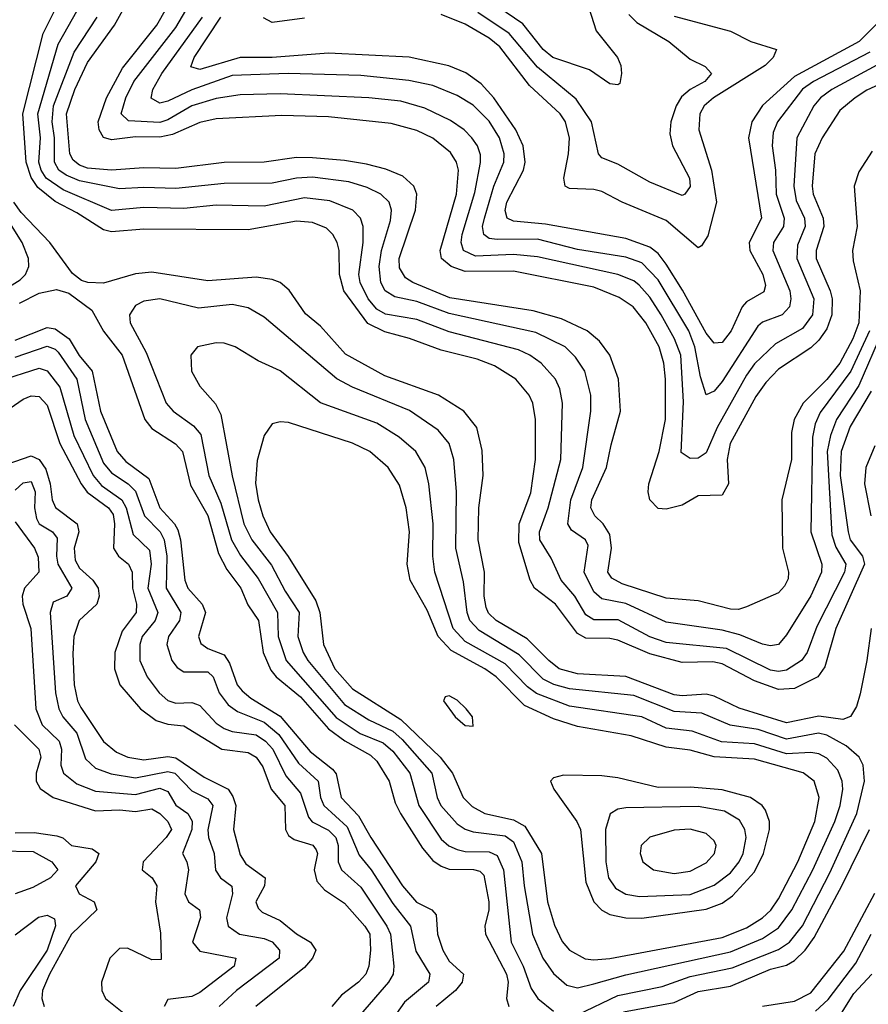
# Model space of a CAD drawing. Header units: inches. Extents: x 1305375 to 1407406, y 744550 to 841633.
# Tile 245 of 256: x 1344661 to 1346773, y 823355 to 825804. Entities that reach past the tile are written whole.
import ezdxf

# ---------------------------------------------------------------- set-up
doc = ezdxf.new("R2010")
doc.units = ezdxf.units.IN
doc.header["$MEASUREMENT"] = 0
doc.layers.add('B3842', color=7, linetype='Continuous')

msp = doc.modelspace()

# ---------------------------------------------------------------- linework, layer by layer
at = {"layer": 'B3842', "color": 5}
for points, elevation in [([(1346780.2, 824879.8), (1346728, 824792), (1346705.8, 824730), (1346703.4, 824670), (1346722.9, 824530), (1346728.3, 824510), (1346758.7, 824470), (1346764.1, 824450), (1346692.4, 824290), (1346665.1, 824194.9), (1346647.8, 824170), (1346590, 824140.7), (1346550, 824138.4), (1346490, 824160), (1346410, 824202.4), (1346386.8, 824206.8), (1346310, 824205.7), (1346230, 824226.8), (1346150, 824260.9), (1346130, 824265.1), (1346070, 824265.8), (1346050, 824277.6), (1345994.8, 824350), (1345942.3, 824390), (1345931.6, 824410), (1345904, 824504), (1345904.6, 824550), (1345933.1, 824626.9), (1345945.2, 824710), (1345945.4, 824810), (1345938.2, 824850), (1345929.5, 824870), (1345896.4, 824910), (1345842.9, 824942.9), (1345799.6, 824959.6), (1345710, 824982.1), (1345631.4, 825011.4), (1345570, 825027.5), (1345528, 825048), (1345468.1, 825130), (1345457.2, 825170), (1345456.2, 825230), (1345451.7, 825250), (1345441.1, 825270), (1345425.1, 825285.1), (1345390, 825299.6), (1345350, 825303.3), (1345230, 825281.5), (1344970, 825282.8), (1344890, 825276.4), (1344870, 825281.3), (1344803.9, 825323.9), (1344750, 825351.8), (1344706.4, 825386.4), (1344690, 825411.7), (1344677.9, 825450), (1344669.6, 825570), (1344719.7, 825770), (1344763.1, 825856.9)], 1580), ([(1346894.4, 825685.6), (1346770, 825628.3), (1346740.3, 825610), (1346702.1, 825577.9), (1346658.3, 825510), (1346640.7, 825470), (1346633.4, 825390), (1346636.4, 825370), (1346660.7, 825310), (1346662.6, 825290), (1346643.7, 825230), (1346643.9, 825210), (1346678.2, 825130), (1346683.4, 825110), (1346682.5, 825070), (1346670, 825035.4), (1346650, 825007.1), (1346630, 824988.2), (1346550, 824934.7), (1346518.2, 824901.8), (1346493.3, 824866.7), (1346429.4, 824750), (1346422.3, 824710), (1346425.2, 824650), (1346410, 824621.7), (1346350, 824619.9), (1346310, 824596.5), (1346270, 824586.6), (1346250, 824588.7), (1346230, 824609.7), (1346225.6, 824630), (1346227.5, 824650), (1346253, 824730), (1346268.5, 824810), (1346268.5, 824910), (1346264.6, 824950), (1346253, 824990), (1346219.8, 825050), (1346188.3, 825090), (1346153, 825113), (1346090, 825138.6), (1345890, 825178.7), (1345770, 825177.9), (1345734.9, 825190), (1345711.2, 825210), (1345707.5, 825230), (1345748.8, 825370), (1345753.4, 825430), (1345748.3, 825450), (1345733.7, 825473.7), (1345689.7, 825509.7), (1345650, 825528.1), (1345585.9, 825545.9), (1345430, 825562.6), (1345314.1, 825565.9), (1345150, 825557.3), (1345110, 825548.5), (1345041.3, 825518.7), (1345010, 825511.7), (1344950, 825513), (1344890, 825504.9), (1344870, 825511.2), (1344859.5, 825530), (1344856.9, 825550), (1344877.6, 825610), (1344916.9, 825683.1), (1345002.9, 825790), (1345047.9, 825870)], 1480), ([(1346855.9, 825724.1), (1346683, 825630), (1346654.3, 825610), (1346638.1, 825590), (1346595.2, 825510), (1346587.8, 825390), (1346593.9, 825353.9), (1346614.2, 825310), (1346616.1, 825290), (1346597, 825243), (1346595.4, 825210), (1346637.7, 825110), (1346634.8, 825070), (1346610, 825035.9), (1346542, 824998), (1346490, 824947.7), (1346470, 824920.1), (1346396.9, 824790), (1346370, 824727), (1346350, 824713.5), (1346330, 824712.9), (1346307.8, 824727.8), (1346313.6, 824853.6), (1346306.5, 824970), (1346291.3, 825010), (1346258.1, 825070), (1346230, 825114.2), (1346203.5, 825143.5), (1346190, 825154.1), (1346150.2, 825170.2), (1345950, 825213.9), (1345890, 825220.4), (1345796.1, 825216.1), (1345765.6, 825230), (1345760.1, 825250), (1345762.9, 825270), (1345793.8, 825373.8), (1345808.6, 825448.6), (1345808.1, 825468.1), (1345800.5, 825490), (1345786.9, 825510), (1345767.4, 825530), (1345733.5, 825553.5), (1345670, 825583.7), (1345610, 825601.2), (1345530, 825609.4), (1345310, 825619.9), (1345210, 825617.1), (1345150, 825608.2), (1345090, 825590), (1345030, 825554.5), (1345010, 825547.9), (1344932.6, 825552.6), (1344913.9, 825570), (1344925.3, 825610), (1344945.8, 825650), (1345050, 825784.7), (1345099.9, 825870)], 1460), ([(1346809, 825030), (1346750, 824894.3), (1346694.1, 824810), (1346679.3, 824770), (1346670.9, 824730), (1346682.6, 824522.6), (1346692.3, 824492.3), (1346717.2, 824450), (1346714.5, 824430), (1346645.2, 824294.8), (1346621.3, 824230), (1346606.7, 824210), (1346570, 824186.4), (1346550, 824183.1), (1346530, 824186.5), (1346420.4, 824240.4), (1346270, 824255), (1346230, 824269.3), (1346151.2, 824311.2), (1346090, 824311.1), (1346070, 824323.5), (1346043.4, 824370), (1346009.1, 824410), (1345984.5, 824464.5), (1345955.7, 824510), (1345954.8, 824530), (1345976.3, 824590), (1346008.4, 824710), (1346012.1, 824850), (1346005.6, 824885.6), (1345994.8, 824910), (1345958.8, 824950), (1345931.1, 824970), (1345902.9, 824982.9), (1345730, 825027.7), (1345650, 825058.4), (1345571.9, 825071.9), (1345550, 825083.8), (1345529, 825110), (1345508.5, 825150), (1345505.4, 825170), (1345516.6, 825250), (1345516.5, 825290), (1345509.4, 825310), (1345490.2, 825330.2), (1345433.3, 825353.3), (1345370, 825361.3), (1345270, 825340.6), (1345150, 825343.1), (1345070, 825334), (1344970, 825336.5), (1344890, 825329.7), (1344770, 825381.2), (1344727.7, 825410), (1344714.9, 825430), (1344709.3, 825450), (1344713, 825510), (1344706.7, 825570), (1344757.2, 825742.8), (1344817.7, 825850)], 1560), ([(1346782.9, 825477.1), (1346750, 825425.6), (1346737.8, 825390), (1346745.7, 825290), (1346734.2, 825230), (1346735.4, 825204.6), (1346752.8, 825130), (1346749.4, 825050), (1346735.1, 825010), (1346702.2, 824950), (1346670, 824909.4), (1346611, 824850), (1346588.6, 824810), (1346582.6, 824777.4), (1346582, 824710), (1346558.2, 824610), (1346559.6, 824490), (1346575.1, 824430), (1346573.7, 824413.7), (1346565, 824395), (1346550, 824378.3), (1346470, 824343.7), (1346450, 824337.5), (1346430, 824338.2), (1346350, 824358.9), (1346270, 824365.7), (1346160.8, 824400.8), (1346134.7, 824414.7), (1346125.5, 824430), (1346134.6, 824490), (1346130, 824523.5), (1346113.4, 824550), (1346092.6, 824570), (1346083.2, 824590), (1346085.2, 824610), (1346122.2, 824690), (1346133.1, 824746.9), (1346156.6, 824830), (1346152, 824910), (1346129.9, 824970), (1346104.1, 825004.1), (1346073.7, 825030), (1346010, 825059.7), (1345939.7, 825079.7), (1345732.3, 825112.3), (1345639.9, 825150), (1345621.9, 825161.9), (1345607, 825187), (1345606.2, 825210), (1345646.2, 825330), (1345649.9, 825369.9), (1345642.2, 825390), (1345614.7, 825414.7), (1345572.6, 825432.6), (1345524.5, 825444.5), (1345470, 825454), (1345390, 825460.4), (1345350, 825461.4), (1345270, 825449.9), (1345170, 825449.1), (1345050, 825433.8), (1344970, 825435.6), (1344890, 825429.6), (1344830, 825434.3), (1344810, 825441.8), (1344794.3, 825454.3), (1344786.4, 825470), (1344778, 825570), (1344798.9, 825630), (1344830, 825697.7), (1344897.3, 825790), (1344930.2, 825850)], 1520), ([(1346071.7, 825851.7), (1346096.2, 825776.2), (1346149.1, 825710), (1346157.4, 825690), (1346159.5, 825670), (1346154.7, 825645.3), (1346150, 825642), (1346130, 825644.5), (1346079.2, 825679.2), (1345987.9, 825710), (1345963.9, 825730), (1345913.6, 825793.6), (1345830.8, 825850)], 1340), ([(1346776.5, 825030), (1346729.9, 824930.1), (1346653.3, 824826.7), (1346641.3, 824798.7), (1346634.1, 824765.9), (1346630.3, 824530), (1346657.3, 824450), (1346656.5, 824430), (1346630, 824370.9), (1346570, 824274.3), (1346550.1, 824250), (1346530, 824246.5), (1346510, 824250.7), (1346454, 824274), (1346410, 824285.6), (1346270, 824305.5), (1346170, 824352.3), (1346110, 824364), (1346090, 824381.2), (1346065.9, 824430), (1346075.9, 824495.9), (1346069.9, 824510), (1346034.3, 824534.3), (1346025.2, 824550), (1346032.8, 824610), (1346062.9, 824690), (1346082.7, 824830), (1346082.9, 824870), (1346067.9, 824930), (1346045, 824965), (1346018.8, 824990), (1345946, 825026), (1345730, 825073.5), (1345650, 825103.1), (1345594.7, 825114.7), (1345571.2, 825130), (1345560.2, 825150), (1345555.7, 825190), (1345562.1, 825230), (1345584.3, 825304.3), (1345586.6, 825330), (1345580.8, 825350), (1345559.9, 825370), (1345526.5, 825386.5), (1345480.8, 825400.8), (1345390, 825412.1), (1345350, 825410), (1345290, 825397.8), (1345170, 825396.2), (1345050, 825384.1), (1344970, 825387), (1344910, 825383.2), (1344810, 825403.2), (1344777, 825417), (1344759, 825430), (1344747.9, 825450), (1344748.4, 825510), (1344742.1, 825550), (1344745.8, 825590), (1344797.1, 825722.9), (1344854, 825810)], 1540), ([(1346776.9, 825723.1), (1346637, 825650), (1346610, 825631.2), (1346547.4, 825550), (1346536.8, 825523.2), (1346534.1, 825490), (1346542.1, 825430), (1346543.8, 825370), (1346563.8, 825310), (1346562, 825290), (1346537.8, 825250), (1346535.7, 825230), (1346577.8, 825130), (1346580.6, 825110), (1346577, 825090), (1346558.9, 825070), (1346510, 825052), (1346498.6, 825041.4), (1346410, 824904.3), (1346390, 824880.2), (1346370, 824871.1), (1346356, 824916), (1346341.6, 824990), (1346326.4, 825030), (1346250, 825156.7), (1346210, 825199.3), (1346170, 825213.5), (1346050, 825232.4), (1345950, 825258.1), (1345850, 825257.5), (1345830, 825260.2), (1345816.3, 825270), (1345813.5, 825290), (1345818.5, 825310), (1345841.6, 825390), (1345866, 825450), (1345867.2, 825470), (1345855.4, 825510), (1345830, 825551.9), (1345790, 825591), (1345750, 825615.5), (1345690, 825639.9), (1345630, 825653), (1345510, 825664.9), (1345329.9, 825669.9), (1345190, 825665.2), (1345090, 825629.6), (1345030, 825601.3), (1345010, 825596.7), (1344989, 825609), (1344992.6, 825630), (1345015, 825670), (1345116.1, 825810)], 1440), ([(1346830.8, 825830), (1346750.7, 825750), (1346590, 825662.8), (1346509.7, 825590.3), (1346483.5, 825550), (1346475.3, 825510), (1346507.9, 825310), (1346476.9, 825250), (1346478.7, 825230), (1346510.9, 825170), (1346517.4, 825142.6), (1346513.2, 825126.8), (1346470, 825101.9), (1346459.5, 825090), (1346431.9, 825030), (1346410, 825000.9), (1346390, 824999.7), (1346370, 825024.6), (1346311.3, 825131.3), (1346270, 825196.1), (1346250, 825222.8), (1346230, 825238.5), (1346170, 825259.8), (1345970, 825295.3), (1345890, 825303.2), (1345875, 825310), (1345869.7, 825329.7), (1345874, 825350), (1345915.3, 825430), (1345919.8, 825450), (1345914.8, 825490), (1345896.4, 825530), (1345841.6, 825610), (1345810, 825644.8), (1345771.8, 825671.8), (1345729.3, 825689.3), (1345630.7, 825710.7), (1345430, 825720.5), (1345290, 825710), (1345210, 825710), (1345110, 825680.1), (1345087, 825687), (1345095.4, 825710), (1345161.7, 825810)], 1420), ([(1345370, 825807.9), (1345290, 825797.1), (1345268.3, 825808.3)], 1380), ([(1346290, 825812.8), (1346430, 825775.5), (1346481, 825750), (1346544.7, 825730), (1346536.5, 825710), (1346516.6, 825690), (1346388.2, 825610), (1346364.6, 825590), (1346354.1, 825570), (1346351.9, 825530), (1346383.3, 825430), (1346395.4, 825350), (1346373.9, 825266.1), (1346358.5, 825241.5), (1346350, 825236.5), (1346270, 825304.9), (1346160.7, 825350), (1346110, 825376.5), (1346090, 825381.6), (1346030, 825383.9), (1346019.2, 825390), (1346015.8, 825410), (1346027.5, 825470), (1346029.4, 825509.4), (1346019.9, 825550), (1346006.7, 825570), (1345930, 825640.3), (1345856.4, 825736.4), (1345830, 825757.8), (1345770, 825793.1), (1345710, 825817.2)], 1380), ([(1346177.1, 825817.1), (1346196.9, 825796.9), (1346277.3, 825750), (1346330, 825706), (1346367.2, 825687.2), (1346383.5, 825670), (1346366.7, 825650), (1346329.8, 825630.2), (1346308.2, 825611.8), (1346295.3, 825590), (1346282, 825550), (1346279.7, 825519.7), (1346286.3, 825490), (1346328.7, 825410), (1346330, 825389.5), (1346317, 825370), (1346310, 825366.5), (1346230, 825399.9), (1346150, 825444.8), (1346110, 825460.6), (1346101.6, 825470), (1346084.5, 825550), (1346046, 825606), (1345950, 825686.1), (1345879.4, 825770), (1345801.6, 825821.6)], 1360), ([(1344618.2, 825130), (1344662.6, 825157.4), (1344675.6, 825170), (1344684.3, 825190), (1344683.4, 825210), (1344667.8, 825250), (1344591.2, 825370)], 1640), ([(1346780.2, 824290), (1346770, 824210), (1346752.8, 824127.2), (1346744.1, 824095.9), (1346729.2, 824070.8), (1346710, 824063.3), (1346650, 824072.1), (1346570, 824055.6), (1346452, 824092), (1346390, 824121.8), (1346370, 824127), (1346310, 824122.6), (1346290, 824125.3), (1346170, 824170.6), (1346050, 824177.4), (1346004.3, 824190), (1345978.1, 824210), (1345924.5, 824264.5), (1345847.5, 824310), (1345828.4, 824328.4), (1345822.1, 824342.1), (1345817.6, 824370), (1345818.3, 824430), (1345802.1, 824510), (1345803.9, 824590), (1345814.8, 824670), (1345812.4, 824732.4), (1345798.7, 824790), (1345766.9, 824830), (1345703.9, 824870), (1345570, 824918.2), (1345472.1, 824972.1), (1345410, 825041.4), (1345372.6, 825072.6), (1345331.7, 825131.7), (1345309.8, 825150), (1345290, 825157.7), (1345250, 825164), (1345130, 825154.3), (1344990, 825176.1), (1344950, 825171.8), (1344870, 825149), (1344830.7, 825150.7), (1344815.2, 825155.2), (1344792.9, 825172.9), (1344736.5, 825250), (1344664.8, 825324.8), (1344646.9, 825350)], 1620), ([(1344660.8, 825099.2), (1344710, 825124.2), (1344753.2, 825133.2), (1344783.9, 825123.9), (1344841.3, 825081.3), (1344869.7, 825029.7), (1344916.7, 824970), (1344972.8, 824810), (1344990, 824787.1), (1345049.4, 824749.4), (1345066.3, 824730), (1345086.2, 824646.2), (1345130, 824571.2), (1345156, 824476), (1345176.6, 824436.6), (1345211.5, 824390), (1345228.8, 824348.8), (1345256.1, 824310), (1345267.7, 824230), (1345286.2, 824186.2), (1345299.8, 824170), (1345360.3, 824120.3), (1345430, 824040.5), (1345470.5, 824010.5), (1345534.8, 823974.8), (1345550, 823960.1), (1345580.7, 823910), (1345596.1, 823856.1), (1345608.9, 823830), (1345664, 823744), (1345690, 823713.3), (1345710, 823698.8), (1345730, 823691.4), (1345790.6, 823690.6), (1345806.3, 823686.3), (1345816.3, 823676.3), (1345828.6, 823610), (1345828.8, 823590), (1345819.1, 823550), (1345821, 823530), (1345873.3, 823430), (1345876.9, 823410), (1345873.2, 823370), (1345878.8, 823350)], 1620), ([(1346050, 823329.5), (1346150, 823377.4), (1346260.4, 823399.6), (1346330, 823424.7), (1346434.2, 823445.8), (1346550, 823492), (1346577.4, 823510), (1346609.8, 823550.2), (1346677.6, 823682.4), (1346745.2, 823830), (1346763.8, 823910), (1346760.4, 823950), (1346750.3, 823970), (1346718.1, 823998.1), (1346670, 824024.8), (1346649.2, 824029.2), (1346570, 824014.7), (1346499, 824039), (1346429.8, 824049.8), (1346359.4, 824079.4), (1346290, 824083.2), (1346190, 824123.3), (1346030, 824140.2), (1345990.8, 824150.8), (1345964, 824164), (1345904.5, 824224.5), (1345804.9, 824284.9), (1345781.5, 824310), (1345775.2, 824330), (1345766.2, 824406.2), (1345747, 824490), (1345748.6, 824630), (1345742, 824710), (1345730.2, 824750.2), (1345703.1, 824783.1), (1345631.9, 824831.9), (1345489.8, 824890), (1345450.5, 824910.5), (1345270, 825063.8), (1345230, 825087.5), (1345190, 825095.6), (1345106.5, 825086.5), (1345010, 825109.9), (1344970, 825103.9), (1344950, 825093.3), (1344934.8, 825070), (1344936.1, 825050), (1344976.4, 824976.4), (1345026, 824850), (1345043.6, 824830), (1345094.3, 824794.3), (1345112.2, 824772.2), (1345132.3, 824670), (1345161.7, 824601.7), (1345188.9, 824510), (1345211.3, 824471.3), (1345254.5, 824414.5), (1345303.2, 824330), (1345304.7, 824270), (1345324.9, 824210), (1345448.8, 824068.8), (1345508.6, 824028.6), (1345565.9, 824005.9), (1345590, 823985.1), (1345632.1, 823930), (1345654.9, 823850), (1345710, 823766.4), (1345729.7, 823749.7), (1345750, 823739.9), (1345770, 823735.5), (1345830, 823734.4), (1345850, 823725.7), (1345865.5, 823690), (1345884.8, 823510), (1345914.2, 823450), (1345934.5, 823394.5), (1345950.5, 823370), (1345990, 823338.5)], 1640), ([(1344650, 825007.2), (1344730, 825038.2), (1344750, 825035.2), (1344784.4, 825010), (1344809.1, 824969.1), (1344841.5, 824930), (1344862.9, 824830), (1344903.8, 824730), (1344925.6, 824705.6), (1344982.7, 824662.7), (1345010.2, 824590.2), (1345046.7, 824550), (1345055, 824535), (1345061.8, 824510), (1345072.4, 824410), (1345079.6, 824390), (1345115.5, 824350), (1345123.9, 824330), (1345106.3, 824270), (1345112.4, 824252.4), (1345130, 824239.9), (1345170, 824224.8), (1345183.7, 824203.7), (1345202.8, 824150), (1345214.7, 824134.7), (1345236.3, 824116.3), (1345310, 824071.9), (1345384.1, 823984.1), (1345440.1, 823940.1), (1345448.7, 823928.7), (1345461.1, 823870), (1345504.5, 823824.4), (1345534.9, 823770), (1345613.9, 823650), (1345649.3, 823609.3), (1345687.2, 823590), (1345697.7, 823577.7), (1345701.1, 823530), (1345714.1, 823490), (1345730, 823462.4), (1345765.9, 823430), (1345762.2, 823410), (1345746.2, 823390), (1345698.1, 823350)], 1580), ([(1344650, 824964.9), (1344730, 824992.2), (1344750, 824984.3), (1344756.9, 824976.9), (1344803.4, 824910), (1344824.4, 824810), (1344870, 824700.8), (1344890, 824677.4), (1344931.1, 824650), (1344950, 824631.4), (1344972.2, 824570), (1345010.6, 824530.6), (1345021.3, 824510), (1345027.3, 824470), (1345026, 824390), (1345062.7, 824330), (1345059, 824310), (1345031.9, 824270), (1345027.5, 824250), (1345040.3, 824210), (1345053, 824193), (1345070, 824182.1), (1345130, 824182.2), (1345142.9, 824170), (1345157.5, 824130), (1345179.9, 824099.9), (1345203.6, 824083.6), (1345270, 824057.1), (1345306.4, 824026.4), (1345354.9, 823954.9), (1345404.1, 823910), (1345410, 823870), (1345418.5, 823850), (1345476.7, 823796.7), (1345506.1, 823726.1), (1345536.5, 823690), (1345590, 823605.8), (1345634, 823550), (1345647.7, 823487.7), (1345682.3, 823430), (1345678.5, 823410), (1345619, 823361), (1345583, 823310)], 1560), ([(1344610, 824905.6), (1344710, 824937.3), (1344730, 824930.8), (1344761.6, 824890), (1344796, 824770), (1344843.9, 824670), (1344865.4, 824645.4), (1344915.7, 824610), (1344926, 824590), (1344943.6, 824523.6), (1344984.7, 824484.7), (1344989, 824450), (1344980.2, 824390), (1345005.3, 824330), (1344998.6, 824310), (1344966.5, 824270), (1344960.1, 824250), (1344960.3, 824210), (1344978.6, 824170), (1345008.8, 824130), (1345030, 824111), (1345050, 824104), (1345090, 824105.6), (1345101.8, 824101.8), (1345110, 824098.2), (1345150, 824054.8), (1345170, 824041.3), (1345190, 824033.7), (1345250, 824025.6), (1345273.5, 824010), (1345291.8, 823990), (1345323.5, 823923.5), (1345360.3, 823880.3), (1345380.3, 823820.4), (1345389.1, 823809.1), (1345430, 823788.3), (1345448.6, 823770), (1345453.9, 823750), (1345453.9, 823710), (1345462.3, 823690), (1345510, 823646.3), (1345575.5, 823550), (1345584.5, 823530), (1345592.9, 823450), (1345590.5, 823430), (1345579.1, 823410), (1345509.7, 823330)], 1540), ([(1344604.2, 824815.8), (1344670, 824860.6), (1344690, 824868.5), (1344710, 824866.5), (1344730, 824845.7), (1344760.9, 824750), (1344814, 824650), (1344829, 824629), (1344882.8, 824590), (1344893.7, 824573.7), (1344897.5, 824550), (1344894.7, 824490), (1344907.4, 824470), (1344932.5, 824450), (1344941.5, 824430), (1344942, 824390), (1344952.3, 824350), (1344950.9, 824330), (1344916.5, 824283.5), (1344898.3, 824230), (1344897.5, 824190), (1344910.5, 824150), (1344962.3, 824090), (1345001, 824061), (1345030, 824052), (1345070, 824048), (1345164.7, 823990), (1345230, 823981.2), (1345250, 823970.1), (1345266.1, 823946.1), (1345287.5, 823890), (1345321, 823850), (1345322.7, 823790), (1345330, 823775.1), (1345344.9, 823764.9), (1345391.1, 823751.1), (1345399.4, 823739.4), (1345402.8, 823730), (1345394.6, 823690), (1345401.2, 823661.2), (1345420.3, 823640.3), (1345470, 823607), (1345520.2, 823550), (1345532.4, 823530), (1345534.1, 823490), (1345530.1, 823450), (1345522.7, 823430), (1345504.8, 823410), (1345462.3, 823377.7), (1345438.1, 823350)], 1520), ([(1346790, 824744.5), (1346767.2, 824690), (1346763.6, 824650), (1346780, 824570)], 1620), ([(1344630, 824698.6), (1344690, 824719.5), (1344710, 824709.8), (1344726.2, 824686.2), (1344737, 824650), (1344741.9, 824610), (1344750.4, 824590.4), (1344804.1, 824550), (1344808.8, 824530), (1344796.7, 824490), (1344799.6, 824459.6), (1344810, 824440.1), (1344843.5, 824410), (1344856.5, 824390), (1344859.4, 824370), (1344853.4, 824350), (1344809.7, 824310), (1344796, 824270), (1344793.3, 824226.7), (1344797, 824150), (1344805, 824110), (1344813.2, 824093.2), (1344870, 824009.1), (1344902.2, 823982.2), (1344930.3, 823970.3), (1344970, 823962.9), (1345030, 823971.3), (1345050, 823968.3), (1345120.5, 823920.5), (1345179.9, 823890), (1345192, 823872), (1345199.2, 823850), (1345193.2, 823790), (1345210, 823726.8), (1345224.3, 823704.3), (1345272.4, 823670), (1345270.5, 823650), (1345248.9, 823610), (1345254.5, 823594.5), (1345264.8, 823584.8), (1345310, 823563.6), (1345350.3, 823530.3), (1345384.8, 823510), (1345398, 823490), (1345390.1, 823470), (1345370, 823447.1), (1345249.1, 823350)], 1480), ([(1344650, 824634.3), (1344670, 824652.4), (1344690, 824655.1), (1344699.6, 824630), (1344698.6, 824590), (1344703.5, 824563.5), (1344710.1, 824550), (1344743.3, 824530), (1344754.7, 824514.7), (1344753, 824470), (1344756.7, 824450), (1344791.3, 824390), (1344779, 824370), (1344744.4, 824355.6), (1344736.9, 824330), (1344750.5, 824130), (1344758.7, 824090), (1344768.5, 824070), (1344803.8, 824030), (1344825.4, 823965.4), (1344850, 823942.9), (1344888.8, 823928.8), (1344950, 823918.9), (1345030, 823934.1), (1345047.8, 823930), (1345090, 823886.6), (1345130, 823866.6), (1345141.8, 823850), (1345129.6, 823789.6), (1345131.3, 823770), (1345145.8, 823730), (1345148.9, 823688.9), (1345161.1, 823670), (1345189.3, 823649.3), (1345191, 823630), (1345175.9, 823570), (1345180.1, 823550), (1345208.3, 823530), (1345270, 823519.2), (1345290, 823511), (1345308.3, 823490), (1345307.3, 823470), (1345201, 823390), (1345157.5, 823350)], 1460), ([(1344650, 824554.8), (1344698, 824490), (1344707.6, 824467.6), (1344708.8, 824430), (1344673.5, 824390), (1344667.3, 824370), (1344669.5, 824350), (1344688.9, 824290), (1344701.9, 824090), (1344717.6, 824050), (1344759.7, 824010), (1344765.6, 823990), (1344763.9, 823950), (1344770.3, 823930.3), (1344803.4, 823903.4), (1344850, 823885.3), (1344950, 823876.7), (1345010, 823892.8), (1345030, 823884.2), (1345050.4, 823850.4), (1345079.9, 823830), (1345090.8, 823810.8), (1345089.8, 823790), (1345066.9, 823730), (1345077.3, 823710), (1345081.3, 823690), (1345072.4, 823630), (1345081.2, 823610), (1345108.6, 823590), (1345111.3, 823571.3), (1345091.3, 823510), (1345110, 823487.2), (1345199.7, 823470), (1345195.4, 823450), (1345110, 823384.3), (1345090, 823374.9), (1345030, 823366.9), (1345020.6, 823350)], 1440), ([(1344648.4, 824050), (1344709.1, 823990), (1344714, 823970), (1344702.6, 823930), (1344702.8, 823910), (1344712, 823892), (1344744.4, 823870), (1344850, 823836.5), (1344910, 823839), (1344950, 823834.8), (1344990, 823841.4), (1345010, 823830.1), (1345030.4, 823810), (1345039, 823790), (1345026.1, 823770), (1344968.9, 823710), (1344966.1, 823690), (1344991.5, 823670), (1345002.3, 823650), (1344999.6, 823610), (1345012.2, 823532.2), (1345013.2, 823466.8), (1344990, 823465.7), (1344930, 823494.7), (1344910, 823494.3), (1344885.7, 823470), (1344865.2, 823410), (1344865.6, 823390), (1344875, 823370), (1344949.3, 823310)], 1420), ([(1344650, 823781.6), (1344697.4, 823782.6), (1344754.2, 823774.2), (1344769, 823769), (1344790.1, 823750.1), (1344841.9, 823741.9), (1344858.2, 823730), (1344850.8, 823710), (1344800.4, 823650), (1344809.2, 823630), (1344846.4, 823610), (1344853, 823590), (1344790, 823529.9), (1344735.2, 823430), (1344718.5, 823390), (1344716.4, 823370), (1344722.2, 823350)], 1380), ([(1346163.7, 823336.3), (1346290, 823359.9), (1346350, 823387.1), (1346430, 823400.5), (1346530, 823442.6), (1346570, 823452.9), (1346590, 823464.2), (1346616.1, 823490), (1346638.7, 823521.3), (1346708.6, 823651.4), (1346776.5, 823790)], 1620), ([(1344610, 823737.3), (1344695, 823735), (1344741.7, 823710), (1344756.6, 823690), (1344738, 823670), (1344694.2, 823645.8), (1344650, 823629.9)], 1360), ([(1346510, 823350.9), (1346590, 823362.8), (1346630, 823383.5), (1346712.5, 823487.5), (1346790, 823631.8)], 1580), ([(1344650, 823528.4), (1344707.8, 823572.2), (1344730, 823577.1), (1344748.2, 823568.2), (1344750.1, 823550.1), (1344729.6, 823490), (1344662.9, 823390), (1344645, 823350)], 1360), ([(1346641.9, 823338.1), (1346673.1, 823366.9), (1346742.4, 823457.6), (1346780.5, 823530)], 1560), ([(1346706.5, 823333.5), (1346737.6, 823382.4), (1346782.1, 823430)], 1540)]:
    msp.add_lwpolyline(points, dxfattribs=dict(at, elevation=elevation))
for points, elevation in [([(1345150, 825000.7), (1345104.2, 824990), (1345087.1, 824970), (1345088.9, 824930), (1345110, 824892.3), (1345148.4, 824848.4), (1345161.8, 824821.8), (1345190.4, 824669.6), (1345219.3, 824550), (1345239.2, 824510), (1345287.7, 824447.7), (1345322.4, 824382.4), (1345356.8, 824330), (1345353.3, 824270), (1345366.6, 824230), (1345378.2, 824210), (1345470, 824100.6), (1345530, 824062.8), (1345590, 824034.6), (1345613.6, 824013.6), (1345687.1, 823930), (1345700.3, 823870), (1345709.8, 823850), (1345750, 823804), (1345770, 823790.7), (1345790, 823784.2), (1345870, 823774.4), (1345890, 823759.7), (1345911.4, 823710), (1345917, 823650), (1345937.3, 823530), (1345963.2, 823470), (1345990, 823431.7), (1346022.9, 823402.9), (1346050, 823396.4), (1346090, 823406), (1346170, 823428.6), (1346430, 823485.8), (1346510, 823518.6), (1346550, 823545.1), (1346583, 823590), (1346635, 823690), (1346689.8, 823810.2), (1346703.3, 823850), (1346709.7, 823890), (1346708.4, 823910), (1346697.7, 823937.7), (1346670, 823967.7), (1346650, 823978.3), (1346630, 823981.7), (1346570, 823978.6), (1346490, 824003.1), (1346408.1, 824008.1), (1346334.8, 824034.8), (1346270, 824042.2), (1346210, 824070.2), (1346030, 824096.8), (1345948, 824128), (1345925, 824145), (1345870, 824202.2), (1345770, 824257.7), (1345740.3, 824290), (1345694.8, 824430), (1345689.9, 824470), (1345690.8, 824550), (1345679.3, 824650), (1345670.2, 824690.2), (1345647.3, 824730), (1345605.8, 824765.8), (1345550, 824800.3), (1345410, 824850.7), (1345310, 824930.8), (1345255.3, 824955.3), (1345197.7, 824990), (1345170, 824999.6)], 1660), ([(1345310, 824803.7), (1345290, 824798.5), (1345270, 824769.6), (1345252.7, 824707.3), (1345248.6, 824651.4), (1345255, 824610), (1345266.7, 824570), (1345285.1, 824530), (1345329.2, 824469.2), (1345398.3, 824358.3), (1345408.5, 824330), (1345417.4, 824250), (1345446.1, 824190), (1345490, 824139.6), (1345610, 824063.7), (1345707.6, 823970), (1345738.9, 823930), (1345765, 823870), (1345787.1, 823847.1), (1345818.9, 823830), (1345890, 823814.2), (1345918.2, 823798.2), (1345960.2, 823730), (1345975.2, 823610), (1345992.1, 823552.1), (1346011.7, 823511.7), (1346030.1, 823490), (1346068.7, 823468.7), (1346090, 823465.8), (1346130, 823469), (1346410, 823521.5), (1346470, 823545.5), (1346510, 823570.4), (1346530.4, 823589.6), (1346550, 823617.5), (1346597.9, 823710), (1346639.9, 823810), (1346650.8, 823870), (1346638.7, 823910), (1346611.2, 823931.2), (1346490, 823964.6), (1346390, 823970.8), (1346330, 823987.1), (1346270, 823994.9), (1346183.1, 824023.1), (1346050, 824046.1), (1345990, 824065.4), (1345918.1, 824098.1), (1345846.8, 824170), (1345818.6, 824190), (1345735.2, 824235.2), (1345702.7, 824270), (1345675.9, 824335.9), (1345633, 824410), (1345626.1, 824450), (1345631.2, 824530), (1345623.6, 824590), (1345606.3, 824646.3), (1345578.6, 824690), (1345532.5, 824730), (1345490, 824750.7), (1345330, 824801.9)], 1680), ([(1345730, 824122.2), (1345720.2, 824119.8), (1345716, 824110), (1345745, 824070), (1345770, 824048.6), (1345790, 824047.2), (1345788.2, 824070), (1345772.9, 824090), (1345750, 824111.8)], 1720), ([(1346015.2, 823924.8), (1345990, 823918.3), (1345982.3, 823910), (1345990.9, 823890), (1346047.9, 823810), (1346056.9, 823790), (1346070, 823658.9), (1346090, 823610.1), (1346109.8, 823589.8), (1346130, 823578.6), (1346170, 823570.1), (1346210, 823569.8), (1346370, 823591.6), (1346410, 823606.5), (1346435, 823625), (1346490, 823685), (1346512.6, 823730), (1346527.7, 823790), (1346527.7, 823810), (1346517.9, 823837.9), (1346509.4, 823850), (1346480.5, 823870), (1346410, 823888.8), (1346330, 823895.2), (1346250, 823894.6), (1346150, 823918.5), (1346110, 823923.6)], 1720), ([(1346350, 823847.1), (1346170, 823844.1), (1346150, 823840.4), (1346131, 823829), (1346119.3, 823790), (1346120.2, 823710), (1346127, 823670), (1346144, 823644), (1346170, 823628.8), (1346203.8, 823623.8), (1346330, 823628), (1346390, 823651.9), (1346430, 823682.2), (1346452.2, 823710), (1346461.8, 823730), (1346469.3, 823770), (1346466.3, 823790), (1346452.9, 823812.9), (1346415.6, 823835.6)], 1740), ([(1346330, 823790.9), (1346290, 823788), (1346229.4, 823770.6), (1346208.1, 823750), (1346205.3, 823730), (1346212.5, 823710), (1346238.5, 823690), (1346290, 823680.3), (1346330, 823686.6), (1346370, 823706.8), (1346390.8, 823730), (1346394.4, 823750), (1346390, 823761.7), (1346370, 823780.1)], 1760)]:
    msp.add_lwpolyline(points, close=True, dxfattribs=dict(at, elevation=elevation))

doc.saveas('drawing.dxf')
